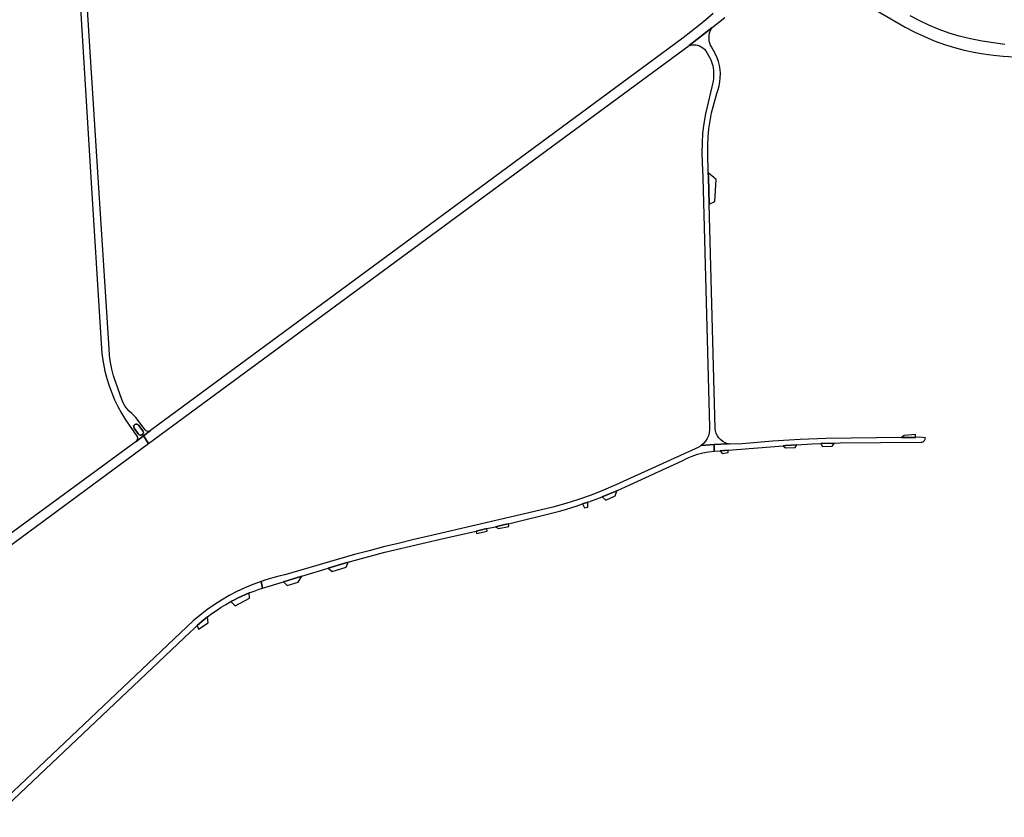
# Model space of a CAD drawing. Header units: metres. Extents: x 127325 to 135234, y 401140 to 409815.
# Tile 44 of 125: x 129109 to 129664, y 406139 to 406589. Entities that reach past the tile are written whole.
import ezdxf

# ---------------------------------------------------------------- set-up
doc = ezdxf.new("R2010")
doc.units = ezdxf.units.M
doc.layers.add('wegvakonderdelen', color=7, linetype='Continuous')

msp = doc.modelspace()

# ---------------------------------------------------------------- linework, layer by layer
at = {"layer": 'wegvakonderdelen'}
for points in [[(129139.13, 406657.46), (129148.75, 406500), (129154.66, 406403.28), (129155.12, 406399.03), (129155.79, 406394.81), (129156.66, 406390.62), (129157.73, 406386.48), (129159, 406382.4), (129160.48, 406378.39), (129162.14, 406374.45), (129164, 406370.59), (129166.04, 406366.84), (129168.26, 406363.18), (129174.69, 406353.88), (129174.97, 406353.29), (129175.06, 406352.65), (129174.96, 406352), (129174.66, 406351.42), (129174.21, 406350.95), (129178.41, 406354.07), (129182.41, 406357.04), (129181.82, 406356.73), (129181.16, 406356.62), (129180.5, 406356.72), (129179.9, 406357.01), (129179.42, 406357.47), (129174.06, 406364.47), (129173.07, 406365.66), (129171.94, 406366.74), (129170.42, 406368.03), (129169.06, 406369.48), (129167.88, 406371.09), (129166.9, 406372.82), (129166.13, 406374.66), (129162.74, 406384.22), (129161.54, 406387.94), (129160.55, 406391.72), (129159.8, 406395.56), (129159.27, 406399.43), (129158.97, 406403.33), (129152.84, 406500), (129142.88, 406656.99)], [(129584.06, 406598.87), (129608.41, 406584.79), (129613.79, 406582.03), (129619.28, 406579.49), (129624.87, 406577.18), (129630.55, 406575.11), (129636.32, 406573.27), (129641.73, 406571.87), (129647.19, 406570.69), (129652.69, 406569.71), (129658.23, 406568.94), (129663.79, 406568.38), (129943.78, 406551.57)], [(129500.03, 406592.45), (129495.9, 406588.94), (129491.71, 406585.5), (129487.46, 406582.13), (129483.16, 406578.84), (129478.8, 406575.62), (129376.26, 406500), (129182.41, 406357.04), (129178.41, 406354.07), (129181.34, 406349.7), (129385.33, 406500), (129486.45, 406574.5), (129486.45, 406574.5), (129499.45, 406584.58), (129506.64, 406590.21)], [(129664.77, 406575.1), (129658.27, 406575.93), (129651.8, 406576.97), (129645.36, 406578.22), (129638.97, 406579.67), (129633.25, 406581.47), (129627.61, 406583.52), (129622.07, 406585.82), (129616.64, 406588.35), (129611.32, 406591.13)], [(129089.9, 406282.33), (129181.34, 406349.7), (129181.34, 406349.7), (129178.41, 406354.07), (129174.21, 406350.95), (129082.27, 406283.49)], [(129094.32, 406138.73), (129204.85, 406243.27), (129206.82, 406245.2), (129208.83, 406247.08), (129208.83, 406247.08), (129211.64, 406249.52), (129214.53, 406251.85), (129217.06, 406253.75), (129219.64, 406255.56), (129222.29, 406257.29), (129224.98, 406258.94), (129227.73, 406260.49), (129229.77, 406261.57), (129231.83, 406262.6), (129233.91, 406263.59), (129236.02, 406264.52), (129238.15, 406265.41), (129240.94, 406266.48), (129243.76, 406267.47), (129245.63, 406268.03), (129244.85, 406271.9), (129240.2, 406270.19), (129235.63, 406268.28), (129231.15, 406266.17), (129226.76, 406263.87), (129222.48, 406261.37), (129218.31, 406258.7), (129214.27, 406255.84), (129210.35, 406252.81), (129206.57, 406249.6), (129202.93, 406246.24), (129097.74, 406146.44)]]:
    msp.add_lwpolyline(points, dxfattribs=at)
for points in [[(129497.76, 406484.84), (129497.35, 406500), (129497.28, 406502.66), (129496.99, 406513.59), (129497.01, 406518.18), (129497.24, 406522.77), (129497.66, 406527.35), (129498.29, 406531.9), (129499.12, 406536.41), (129502.01, 406547.43), (129502.8, 406549.57), (129503.41, 406551.78), (129503.83, 406554.02), (129504.05, 406556.3), (129504.09, 406558.58), (129503.92, 406560.86), (129503.56, 406563.12), (129503.02, 406565.34), (129502.28, 406567.5), (129501.36, 406569.59), (129500.27, 406571.6), (129499.01, 406573.68), (129498.51, 406574.71), (129498.12, 406575.78), (129497.85, 406576.89), (129497.7, 406578.02), (129497.68, 406579.16), (129497.79, 406580.31), (129498.02, 406581.44), (129498.38, 406582.54), (129498.86, 406583.59), (129499.45, 406584.58), (129486.45, 406574.5), (129487.37, 406574.74), (129488.31, 406574.87), (129489.26, 406574.9), (129490.21, 406574.82), (129491.14, 406574.64), (129492.24, 406574.28), (129493.28, 406573.77), (129494.24, 406573.12), (129495.1, 406572.35), (129495.85, 406571.47), (129498.19, 406567.42), (129498.68, 406566.35), (129499.1, 406565.26), (129499.46, 406564.14), (129499.76, 406563.01), (129500, 406561.86), (129500.21, 406560.38), (129500.31, 406558.88), (129500.3, 406557.38), (129500.18, 406555.89), (129499.96, 406554.4), (129495.65, 406535.79), (129494.73, 406530.36), (129494.09, 406524.89), (129493.74, 406519.39), (129493.67, 406513.89), (129493.88, 406508.38), (129494.11, 406500), (129498.01, 406359.18), (129498.04, 406357.46), (129497.82, 406355.76), (129497.36, 406354.1), (129496.66, 406352.53), (129495.74, 406351.08), (129494.62, 406349.78), (129493.33, 406348.65), (129500.53, 406349.14), (129508.11, 406349.65), (129506.72, 406350.17), (129505.43, 406350.89), (129504.27, 406351.81), (129503.25, 406352.88), (129502.42, 406354.1), (129501.77, 406355.44), (129501.34, 406356.85), (129501.13, 406358.32), (129497.76, 406484.84)], [(129501.74, 406498.87), (129500.41, 406500), (129497.28, 406502.66), (129497.35, 406500), (129497.76, 406484.84), (129501.02, 406486.34), (129501.74, 406498.87)], [(129175.66, 406355.06), (129173.26, 406358.43), (129173.03, 406358.94), (129173.01, 406359.5), (129173.2, 406360.03), (129173.58, 406360.45), (129174.09, 406360.68), (129174.65, 406360.71), (129175.18, 406360.53), (129175.6, 406360.15), (129178.08, 406356.89), (129178.31, 406356.42), (129178.38, 406355.9), (129178.26, 406355.39), (129177.98, 406354.95), (129177.56, 406354.63), (129177.06, 406354.47), (129176.53, 406354.5), (129176.05, 406354.7), (129175.66, 406355.06)], [(129175.66, 406355.06), (129176.05, 406354.7), (129176.53, 406354.5), (129177.06, 406354.47), (129177.56, 406354.63), (129177.98, 406354.95), (129178.26, 406355.39), (129178.38, 406355.9), (129178.31, 406356.42), (129178.08, 406356.89), (129175.6, 406360.15), (129175.18, 406360.53), (129174.65, 406360.71), (129174.09, 406360.68), (129173.58, 406360.45), (129173.2, 406360.03), (129173.01, 406359.5), (129173.03, 406358.94), (129173.26, 406358.43), (129175.66, 406355.06)], [(129614.26, 406354.86), (129607.86, 406354.37), (129606.3, 406353.14), (129614.22, 406353.23), (129614.26, 406354.86)], [(129384.44, 406304.48), (129411, 406310.98), (129414.09, 406311.83), (129417.17, 406312.72), (129420.25, 406313.65), (129423.3, 406314.61), (129426.35, 406315.62), (129429.27, 406316.62), (129433.36, 406318.1), (129437.42, 406319.65), (129441.59, 406321.32), (129445.73, 406323.07), (129448.48, 406324.28), (129482.5, 406340.01), (129485.31, 406341.45), (129488.22, 406342.69), (129491.21, 406343.71), (129494.27, 406344.51), (129497.38, 406345.08), (129500.52, 406345.43), (129500.53, 406349.14), (129493.33, 406348.65), (129493.05, 406348.44), (129492.75, 406348.24), (129492.46, 406348.05), (129492.16, 406347.87), (129491.85, 406347.7), (129445.06, 406326.38), (129438.12, 406323.42), (129431.09, 406320.68), (129423.97, 406318.17), (129416.78, 406315.89), (129409.51, 406313.85), (129399.25, 406311.32), (129338.6, 406297.24), (129330.36, 406295.36), (129322.14, 406293.4), (129313.94, 406291.36), (129305.76, 406289.25), (129297.6, 406287.07), (129258.24, 406275.58), (129255.53, 406274.97), (129252.83, 406274.3), (129250.15, 406273.57), (129247.49, 406272.76), (129244.85, 406271.9), (129245.63, 406268.03), (129257.54, 406271.65), (129267.9, 406274.79), (129282.75, 406279.3), (129293.94, 406282.7), (129297.42, 406283.75), (129314.72, 406288.35), (129335.52, 406293.28), (129348.59, 406296.38), (129366.15, 406300.32), (129372.28, 406301.7), (129377.15, 406302.8), (129382.41, 406303.98), (129384.44, 406304.48)], [(129614.22, 406353.23), (129606.3, 406353.14), (129563.88, 406352.68), (129549.21, 406352), (129533.59, 406351.01), (129516.36, 406349.65), (129509.57, 406349.35), (129509.27, 406349.39), (129508.98, 406349.44), (129508.69, 406349.51), (129508.4, 406349.57), (129508.11, 406349.65), (129500.53, 406349.14), (129500.52, 406345.43), (129503.91, 406345.7), (129508.54, 406346.07), (129539.59, 406348.52), (129540.95, 406348.63), (129547.32, 406349.02), (129555.99, 406349.54), (129560.76, 406349.71), (129568.45, 406349.99), (129571.78, 406350.11), (129617.21, 406350.54), (129618.01, 406350.6), (129618.75, 406350.91), (129619.36, 406351.43), (129619.78, 406352.12), (129619.97, 406352.9), (129616.23, 406353.25), (129614.22, 406353.23)], [(129568.45, 406349.99), (129560.76, 406349.71), (129561.71, 406348.13), (129567.24, 406348.34), (129568.45, 406349.99)], [(129508.54, 406346.07), (129503.91, 406345.7), (129505.07, 406344.17), (129508.46, 406344.73), (129508.54, 406346.07)], [(129547.32, 406349.02), (129540.95, 406348.63), (129539.59, 406348.52), (129540.78, 406347.36), (129546.35, 406347.56), (129547.32, 406349.02)], [(129444.7, 406320.13), (129445.73, 406323.07), (129441.59, 406321.32), (129437.42, 406319.65), (129439.44, 406317.69), (129444.7, 406320.13)], [(129429.27, 406316.62), (129426.35, 406315.62), (129427.47, 406313.39), (129429.21, 406313.81), (129429.27, 406316.62)], [(129372.28, 406301.7), (129366.15, 406300.32), (129366.38, 406299.02), (129372.39, 406300.32), (129372.28, 406301.7)], [(129384.7, 406302.99), (129384.44, 406304.48), (129382.41, 406303.98), (129377.15, 406302.8), (129378.9, 406301.73), (129384.7, 406302.99)], [(129292.77, 406279.94), (129293.94, 406282.7), (129282.75, 406279.3), (129284.93, 406277.48), (129292.77, 406279.94)], [(129267.9, 406274.79), (129257.54, 406271.65), (129259.62, 406269.53), (129265.79, 406271.47), (129267.9, 406274.79)], [(129238.33, 406262.49), (129238.15, 406265.41), (129236.02, 406264.52), (129233.91, 406263.59), (129231.83, 406262.6), (129229.77, 406261.57), (129227.73, 406260.49), (129230.11, 406258.21), (129238.33, 406262.49)], [(129214.92, 406248.55), (129214.53, 406251.85), (129211.64, 406249.52), (129208.83, 406247.08), (129209.41, 406244.87), (129214.92, 406248.55)]]:
    msp.add_lwpolyline(points, close=True, dxfattribs=at)

doc.saveas('drawing.dxf')
